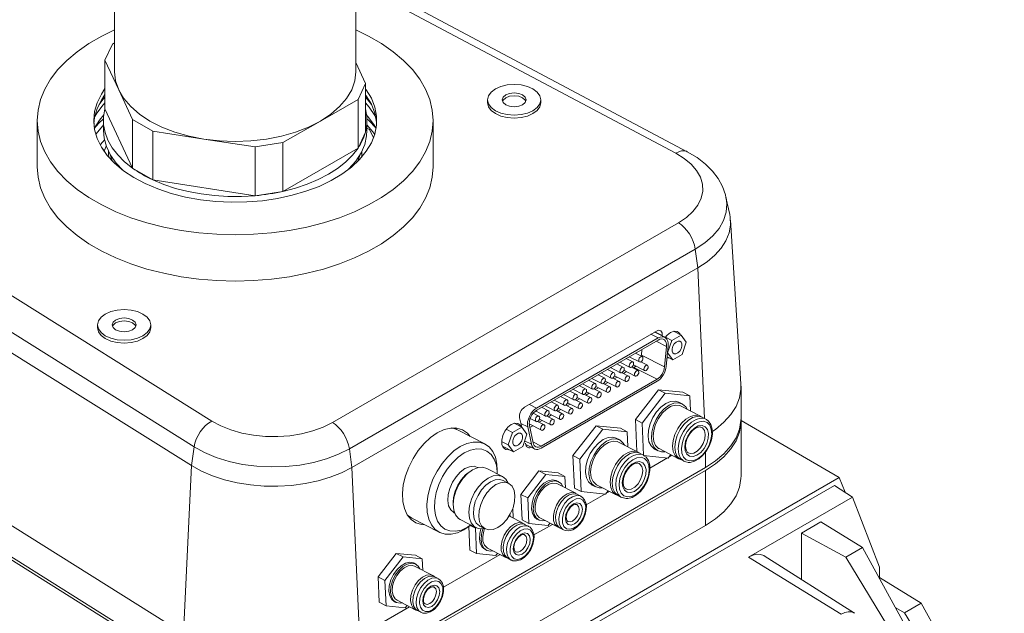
# Model space of a CAD drawing. Extents: x 13 to 426, y 6 to 274.
# Tile 21 of 40: x 167 to 208, y 106 to 131. Entities that reach past the tile are written whole.
import ezdxf

# ---------------------------------------------------------------- set-up
doc = ezdxf.new("R2010")
doc.units = 0
doc.header["$MEASUREMENT"] = 0

msp = doc.modelspace()

# ---------------------------------------------------------------- linework, layer by layer
at = {"color": 7, "linetype": 'Continuous', "lineweight": 15}
for p, q in [((170.87, 135.294), (170.87, 129.072)), ((180.929, 129.072), (180.929, 135.294)), ((194.75, 125.74), (180.929, 133.085)), ((194.273, 125.673), (180.929, 132.764)), ((170.779, 130.222), (170.469, 129.553)), ((170.87, 130.274), (170.779, 130.222)), ((170.469, 129.553), (170.469, 127.521)), ((170.469, 129.553), (171.042, 128.32)), ((181.33, 128.59), (180.929, 129.454)), ((181.02, 127.921), (181.33, 128.59)), ((181.33, 128.59), (181.33, 126.557)), ((171.042, 128.32), (171.614, 127.087)), ((153.324, 128.046), (174.923, 114.502)), ((179.456, 127.019), (181.02, 127.921)), ((181.02, 127.921), (181.02, 125.889)), ((186.421, 127.903), (186.421, 127.783)), ((188.641, 127.783), (188.641, 127.903)), ((170.469, 127.521), (171.614, 125.054)), ((174.187, 113.425), (152.588, 126.97)), ((167.645, 127.038), (167.645, 125.109)), ((170.406, 127.039), (170.406, 126.624)), ((171.614, 127.087), (172.462, 126.598)), ((171.614, 127.087), (171.614, 125.054)), ((177.892, 126.116), (179.456, 127.019)), ((181.394, 126.624), (181.394, 127.039)), ((184.155, 125.109), (184.155, 127.038)), ((172.462, 126.598), (172.462, 124.565)), ((172.462, 126.598), (174.598, 126.267)), ((181.02, 125.889), (181.33, 126.557)), ((181.503, 126.661), (181.394, 126.725)), ((181.665, 126.314), (181.503, 126.661)), ((174.073, 112.647), (152.474, 126.192)), ((174.598, 126.267), (176.734, 125.937)), ((176.734, 125.937), (177.892, 126.116)), ((177.892, 126.116), (177.892, 124.083)), ((170.525, 125.967), (170.43, 125.762)), ((170.62, 125.748), (170.62, 125.646)), ((170.625, 125.512), (170.62, 125.646)), ((176.734, 125.937), (176.734, 123.904)), ((177.892, 124.083), (181.02, 125.889)), ((181.116, 125.629), (181.012, 125.338)), ((181.18, 125.646), (181.18, 125.748)), ((171.614, 125.054), (172.462, 124.565)), ((180.763, 125.149), (180.681, 125.043)), ((172.462, 124.565), (176.734, 123.904)), ((176.734, 123.904), (177.892, 124.083)), ((196.517, 123.123), (196.363, 123.829)), ((179.952, 114.442), (194.377, 122.769)), ((196.989, 116.062), (196.55, 122.888)), ((195.084, 121.675), (180.66, 113.348)), ((195.084, 121.675), (195.194, 120.894)), ((195.194, 120.894), (180.769, 112.567)), ((195.194, 120.894), (195.472, 114.612)), ((152.151, 119.184), (173.75, 105.64)), ((170.158, 118.514), (170.158, 118.394)), ((172.378, 118.394), (172.378, 118.514)), ((193.467, 118.259), (187.964, 115.082)), ((194.497, 118.082), (194.177, 118.247)), ((152.151, 117.873), (173.75, 104.329)), ((193.532, 117.969), (188.467, 115.045)), ((193.536, 117.884), (188.471, 114.96)), ((193.532, 117.969), (193.232, 118.124)), ((193.814, 117.998), (193.393, 118.216)), ((193.403, 118.222), (193.703, 118.067)), ((193.451, 117.835), (193.882, 117.613)), ((193.702, 118.056), (193.703, 118.067)), ((194.108, 117.857), (193.838, 117.997)), ((194.108, 117.857), (193.931, 117.347)), ((194.497, 118.082), (194.108, 117.857)), ((194.709, 117.796), (194.497, 118.082)), ((152.151, 117.749), (173.75, 104.205)), ((192.838, 117.255), (192.861, 117.494)), ((193.799, 116.759), (193.882, 117.613)), ((193.871, 116.785), (193.953, 117.639)), ((194.532, 117.285), (194.709, 117.796)), ((192.48, 116.97), (192.201, 117.113)), ((192.332, 117.188), (192.754, 116.97)), ((192.871, 117.196), (192.593, 117.339)), ((192.833, 117.215), (192.838, 117.255)), ((192.838, 117.255), (193.799, 116.759)), ((193.909, 117.181), (194.143, 117.06)), ((193.931, 117.347), (193.925, 117.349)), ((193.931, 117.347), (194.143, 117.06)), ((194.143, 117.06), (194.532, 117.285)), ((191.696, 116.517), (191.418, 116.661)), ((191.548, 116.736), (191.971, 116.518)), ((192.088, 116.744), (191.81, 116.887)), ((191.94, 116.962), (192.363, 116.744)), ((192.11, 116.623), (192.58, 116.381)), ((192.696, 116.606), (192.422, 116.748)), ((192.481, 116.718), (192.527, 116.744)), ((192.502, 116.85), (192.971, 116.607)), ((192.527, 116.744), (193.488, 116.248)), ((193.088, 116.832), (192.814, 116.974)), ((188.658, 113.459), (193.488, 116.248)), ((190.913, 116.065), (190.635, 116.209)), ((190.765, 116.284), (191.188, 116.066)), ((191.305, 116.291), (191.027, 116.435)), ((191.157, 116.51), (191.58, 116.292)), ((191.913, 116.154), (191.639, 116.296)), ((191.698, 116.266), (191.828, 116.341)), ((191.719, 116.397), (192.188, 116.155)), ((192.305, 116.38), (192.03, 116.522)), ((192.089, 116.492), (192.219, 116.567)), ((188.661, 113.374), (193.492, 116.163)), ((189.982, 115.832), (190.405, 115.614)), ((190.522, 115.839), (190.244, 115.983)), ((190.374, 116.058), (190.797, 115.84)), ((191.13, 115.702), (190.856, 115.844)), ((190.915, 115.814), (191.045, 115.889)), ((190.936, 115.945), (191.405, 115.703)), ((191.522, 115.928), (191.247, 116.07)), ((191.306, 116.04), (191.436, 116.115)), ((191.327, 116.171), (191.797, 115.929)), ((192.588, 114.565), (193.548, 115.813)), ((193.83, 115.667), (193.548, 115.813)), ((193.548, 115.813), (194.568, 115.708)), ((196.992, 114.642), (196.992, 115.953)), ((189.199, 115.38), (189.622, 115.162)), ((189.739, 115.387), (189.461, 115.531)), ((189.591, 115.606), (190.014, 115.388)), ((190.13, 115.613), (189.852, 115.757)), ((190.347, 115.25), (190.073, 115.392)), ((190.132, 115.362), (190.262, 115.437)), ((190.152, 115.493), (190.622, 115.251)), ((190.739, 115.476), (190.464, 115.618)), ((190.523, 115.588), (190.653, 115.663)), ((190.544, 115.719), (191.014, 115.477)), ((192.87, 114.419), (193.83, 115.667)), ((193.83, 115.667), (194.85, 115.562)), ((194.85, 115.562), (194.568, 115.708)), ((194.85, 115.562), (194.878, 114.93)), ((188.467, 115.045), (188.168, 115.2)), ((188.956, 114.935), (188.677, 115.079)), ((188.808, 115.154), (189.231, 114.936)), ((189.347, 115.161), (189.069, 115.305)), ((189.349, 114.91), (189.479, 114.985)), ((189.369, 115.041), (189.839, 114.799)), ((189.956, 115.024), (189.681, 115.166)), ((189.74, 115.136), (189.87, 115.211)), ((189.761, 115.267), (190.231, 115.025)), ((194.537, 115.219), (194.395, 115.292)), ((195.303, 114.71), (194.491, 115.13)), ((187.756, 114.634), (187.848, 114.247)), ((188.198, 114.612), (188.448, 114.484)), ((188.564, 114.709), (188.325, 114.833)), ((188.421, 114.926), (188.839, 114.71)), ((188.586, 114.589), (189.056, 114.347)), ((189.173, 114.572), (188.898, 114.714)), ((188.957, 114.684), (189.087, 114.759)), ((188.978, 114.815), (189.447, 114.573)), ((189.564, 114.798), (189.29, 114.94)), ((192.87, 114.419), (192.588, 114.565)), ((192.647, 113.234), (192.588, 114.565)), ((195.524, 114.585), (195.383, 114.658)), ((195.524, 114.585), (195.547, 114.572)), ((185.085, 114.217), (185.13, 114.158)), ((186.313, 113.548), (185.165, 114.141)), ((187.462, 114.021), (187.192, 114.161)), ((187.851, 114.245), (187.462, 114.021)), ((187.851, 114.245), (187.531, 114.411)), ((188.096, 114.257), (187.81, 114.405)), ((188.063, 113.959), (187.851, 114.245)), ((188.096, 114.257), (188.248, 113.539)), ((188.158, 114.382), (188.664, 114.121)), ((188.166, 114.313), (188.318, 113.594)), ((188.182, 114.236), (188.304, 114.307)), ((188.781, 114.346), (188.507, 114.488)), ((188.565, 114.458), (188.696, 114.533)), ((189.984, 113.062), (190.944, 114.31)), ((190.266, 112.916), (191.226, 114.164)), ((191.226, 114.164), (190.944, 114.31)), ((190.944, 114.31), (191.964, 114.205)), ((191.226, 114.164), (192.246, 114.059)), ((192.246, 114.059), (191.964, 114.205)), ((192.93, 113.076), (192.87, 114.419)), ((195.343, 114.239), (195.262, 114.262)), ((201.088, 112.156), (196.992, 114.521)), ((196.992, 112.223), (196.992, 114.518)), ((187.462, 114.021), (187.286, 113.51)), ((187.886, 113.448), (188.063, 113.959)), ((191.932, 113.715), (191.791, 113.788)), ((192.246, 114.059), (192.274, 113.426)), ((174.187, 113.425), (174.073, 112.647)), ((180.66, 113.348), (180.769, 112.567)), ((187.286, 113.51), (187.008, 113.654)), ((187.04, 113.46), (187.498, 113.224)), ((187.286, 113.51), (187.498, 113.224)), ((187.498, 113.224), (187.886, 113.448)), ((188.248, 113.539), (187.968, 113.683)), ((188.005, 113.582), (188.023, 113.506)), ((188.017, 113.532), (188.379, 113.345)), ((188.308, 113.64), (188.658, 113.459)), ((192.698, 113.207), (191.886, 113.627)), ((193.385, 113.337), (193.527, 113.264)), ((193.572, 113.353), (194.384, 112.934)), ((190.266, 112.916), (189.984, 113.062)), ((190.044, 111.709), (189.984, 113.062)), ((190.326, 111.563), (190.266, 112.916)), ((192.92, 113.081), (192.779, 113.154)), ((192.92, 113.081), (192.943, 113.068)), ((193.95, 112.962), (192.93, 113.067)), ((193.189, 112.543), (193.92, 112.965)), ((194.058, 113.102), (193.95, 112.962)), ((193.978, 112.999), (194.111, 113.075)), ((195.504, 112.569), (195.504, 113.205)), ((174.073, 112.647), (173.75, 105.64)), ((180.769, 112.567), (181.08, 105.552)), ((181.08, 104.242), (195.504, 112.569)), ((186.03, 112.562), (186.008, 112.573)), ((187.042, 112.189), (186.387, 112.527)), ((192.739, 112.736), (192.658, 112.759)), ((194.474, 112.899), (194.615, 112.826)), ((201.088, 112.156), (177.604, 98.599)), ((181.08, 104.117), (195.504, 112.444)), ((185.698, 112.405), (185.62, 112.349)), ((186.828, 112.299), (186.829, 112.455)), ((188.566, 112.422), (187.812, 111.442)), ((188.849, 112.276), (188.095, 111.296)), ((188.849, 112.276), (188.566, 112.422)), ((189.368, 112.34), (188.566, 112.422)), ((189.65, 112.194), (188.849, 112.276)), ((189.65, 112.194), (189.368, 112.34)), ((189.671, 111.713), (189.65, 112.194)), ((195.504, 110.15), (195.504, 112.444)), ((201.326, 111.538), (201.088, 112.156)), ((177.804, 98.496), (200.888, 111.822)), ((187.299, 111.906), (187.075, 112.022)), ((189.38, 111.976), (189.309, 112.013)), ((190.096, 111.494), (189.334, 111.888)), ((190.326, 111.563), (190.044, 111.709)), ((190.781, 111.834), (190.922, 111.761)), ((190.968, 111.85), (191.78, 111.43)), ((201.641, 111.334), (200.888, 111.822)), ((188.095, 111.296), (187.812, 111.442)), ((187.812, 111.442), (187.859, 110.379)), ((188.095, 111.296), (188.142, 110.233)), ((190.318, 111.368), (190.177, 111.441)), ((190.318, 111.368), (190.307, 111.373)), ((191.346, 111.458), (190.326, 111.563)), ((190.536, 111.011), (191.316, 111.461)), ((191.454, 111.599), (191.346, 111.458)), ((191.374, 111.495), (191.507, 111.572)), ((191.87, 111.395), (192.011, 111.322)), ((201.641, 111.334), (197.303, 108.83)), ((202.768, 108.414), (201.641, 111.334)), ((184.987, 111.124), (184.987, 111.028)), ((187.491, 110.454), (187.473, 110.862)), ((183.228, 110.477), (183.154, 110.48)), ((183.262, 110.458), (184.41, 109.865)), ((185.028, 110.678), (185.05, 110.666)), ((187.916, 110.235), (187.318, 110.544)), ((187.376, 110.514), (187.341, 110.582)), ((188.599, 110.466), (189.362, 110.072)), ((181.08, 101.823), (195.504, 110.15)), ((185.286, 110.395), (185.94, 110.056)), ((185.6, 110.076), (185.727, 110.167)), ((185.635, 110.102), (185.679, 109.12)), ((185.914, 110.037), (185.7, 110.148)), ((185.932, 110.061), (185.914, 110.037)), ((185.914, 110.037), (185.961, 108.974)), ((186.096, 110.126), (186.32, 110.01)), ((188.142, 110.233), (187.859, 110.379)), ((188.137, 110.109), (187.996, 110.182)), ((188.137, 110.109), (188.126, 110.115)), ((188.142, 110.233), (188.943, 110.151)), ((188.356, 109.753), (189.123, 110.196)), ((188.483, 110.414), (188.553, 110.377)), ((188.943, 110.151), (189.019, 110.249)), ((189.451, 110.037), (189.592, 109.964)), ((200.321, 110.3), (199.507, 109.83)), ((202.054, 109.227), (200.321, 110.3)), ((199.507, 109.83), (199.507, 107.895)), ((201.366, 108.83), (199.507, 109.83)), ((186.419, 109.207), (187.181, 108.813)), ((201.366, 108.83), (202.054, 109.227)), ((202.054, 109.227), (205.521, 102.933)), ((181.86, 108.006), (182.614, 108.986)), ((182.142, 107.86), (182.897, 108.84)), ((182.897, 108.84), (182.614, 108.986)), ((182.614, 108.986), (183.416, 108.904)), ((182.897, 108.84), (183.698, 108.758)), ((183.698, 108.758), (183.416, 108.904)), ((184.583, 107.575), (186.943, 108.937)), ((185.961, 108.974), (185.679, 109.12)), ((185.961, 108.974), (186.762, 108.892)), ((186.302, 109.155), (186.373, 109.119)), ((186.762, 108.892), (186.838, 108.991)), ((201.163, 106.445), (197.303, 108.83)), ((201.716, 106.491), (197.953, 108.883)), ((205.084, 102.68), (201.366, 108.83)), ((183.428, 108.54), (183.357, 108.577)), ((184.144, 108.057), (183.382, 108.452)), ((183.698, 108.758), (183.719, 108.277)), ((187.271, 108.778), (187.412, 108.705)), ((202.768, 107.979), (202.768, 108.414)), ((182.142, 107.86), (181.86, 108.006)), ((181.907, 106.943), (181.86, 108.006)), ((184.366, 107.932), (184.224, 108.005)), ((202.768, 107.979), (202.748, 107.968)), ((204.501, 106.906), (202.768, 107.979)), ((182.189, 106.797), (182.142, 107.86)), ((181.08, 105.552), (183.171, 106.759)), ((182.189, 106.797), (181.907, 106.943)), ((182.991, 106.714), (182.189, 106.797)), ((182.531, 106.978), (182.601, 106.941)), ((182.647, 107.03), (183.41, 106.636)), ((183.067, 106.813), (182.991, 106.714)), ((203.813, 106.509), (204.501, 106.906)), ((204.501, 106.906), (207.968, 100.612)), ((183.499, 106.601), (183.64, 106.528)), ((203.813, 106.509), (203.441, 106.709)), ((207.531, 100.36), (203.813, 106.509))]:
    msp.add_line(p, q, dxfattribs=at)
at = {"color": 7, "linetype": 'Continuous', "lineweight": 15, "flags": 128}
for points in [[(167.645, 127.038), (167.68, 126.598), (167.785, 126.162), (167.96, 125.734), (168.202, 125.317), (168.51, 124.914), (168.881, 124.529), (169.312, 124.166), (169.799, 123.828), (170.338, 123.516), (170.925, 123.235), (171.554, 122.986), (172.22, 122.772), (172.917, 122.594), (173.64, 122.454), (174.383, 122.354), (175.138, 122.293), (175.9, 122.273), (176.661, 122.293), (177.416, 122.354), (178.159, 122.454), (178.882, 122.594), (179.579, 122.772), (180.245, 122.986), (180.874, 123.235), (181.461, 123.516), (182, 123.828), (182.487, 124.166), (182.918, 124.529), (183.289, 124.914), (183.597, 125.317), (183.839, 125.734), (184.014, 126.162), (184.119, 126.598), (184.155, 127.038), (184.119, 127.478), (184.014, 127.914), (183.839, 128.342), (183.597, 128.76), (183.289, 129.162), (182.918, 129.547), (182.487, 129.91), (182, 130.249), (181.461, 130.56), (180.929, 130.817)], [(170.87, 130.817), (170.338, 130.56), (169.799, 130.249), (169.312, 129.91), (168.881, 129.547), (168.51, 129.162), (168.202, 128.76), (167.96, 128.342), (167.785, 127.914), (167.68, 127.478), (167.645, 127.038)], [(170.87, 129.072), (170.913, 128.693), (171.042, 128.32)], [(179.456, 127.019), (179.889, 127.304), (180.255, 127.62), (180.546, 127.96), (180.757, 128.32), (180.886, 128.693), (180.929, 129.072)], [(186.746, 127.45), (186.976, 127.348), (187.244, 127.284), (187.531, 127.262), (187.818, 127.284), (188.086, 127.348), (188.316, 127.45), (188.492, 127.583), (188.603, 127.737), (188.641, 127.903), (188.603, 128.069), (188.492, 128.223), (188.316, 128.356), (188.086, 128.458), (187.818, 128.522), (187.531, 128.544), (187.244, 128.522), (186.976, 128.458), (186.746, 128.356), (186.57, 128.223), (186.459, 128.069), (186.421, 127.903), (186.459, 127.737), (186.57, 127.583), (186.746, 127.45)], [(170, 127.038), (170.035, 126.663), (170.142, 126.293), (170.319, 125.932), (170.564, 125.584), (170.873, 125.254), (171.244, 124.946), (171.671, 124.663), (172.149, 124.409), (172.673, 124.187), (173.236, 123.999), (173.831, 123.848), (174.451, 123.736), (175.089, 123.664), (175.737, 123.633), (176.387, 123.644), (177.031, 123.695), (177.661, 123.787), (178.27, 123.919), (178.85, 124.088), (179.394, 124.294), (179.896, 124.532), (180.349, 124.801), (180.748, 125.097), (181.088, 125.417), (181.366, 125.756), (181.577, 126.111), (181.719, 126.477), (181.791, 126.85), (181.791, 127.226), (181.719, 127.599), (181.577, 127.965), (181.366, 128.32), (181.33, 128.37)], [(170.469, 128.37), (170.319, 128.144), (170.142, 127.783), (170.035, 127.413), (170, 127.038)], [(170.469, 128.121), (170.319, 127.895), (170.142, 127.534), (170.035, 127.164), (170.003, 126.914)], [(171.042, 128.32), (171.253, 127.96), (171.544, 127.62), (171.91, 127.304), (172.343, 127.019), (172.838, 126.768), (173.385, 126.557), (173.975, 126.389), (174.598, 126.267)], [(181.796, 126.914), (181.791, 126.977), (181.719, 127.35), (181.577, 127.716), (181.366, 128.071), (181.33, 128.121)], [(187.178, 127.699), (187.34, 127.636), (187.531, 127.614), (187.722, 127.636), (187.885, 127.699), (187.993, 127.793), (188.031, 127.903), (187.993, 128.014), (187.885, 128.107), (187.722, 128.17), (187.531, 128.192), (187.34, 128.17), (187.178, 128.107), (187.069, 128.014), (187.031, 127.903), (187.069, 127.793), (187.178, 127.699)], [(170.043, 127.202), (170.132, 127.348), (170.395, 127.696), (170.469, 127.779)], [(170.221, 127.714), (170.395, 127.931), (170.469, 128.014)], [(181.33, 128.014), (181.483, 127.837), (181.578, 127.714)], [(181.33, 127.779), (181.483, 127.602), (181.728, 127.25), (181.756, 127.202)], [(186.421, 127.783), (186.459, 127.617), (186.57, 127.462), (186.746, 127.33)], [(186.746, 127.33), (186.976, 127.228), (187.244, 127.164), (187.531, 127.142), (187.818, 127.164), (188.086, 127.228), (188.316, 127.33), (188.492, 127.462), (188.603, 127.617), (188.641, 127.783)], [(188.02, 127.843), (187.993, 127.893), (187.885, 127.987), (187.722, 128.049), (187.531, 128.071), (187.34, 128.049), (187.178, 127.987), (187.069, 127.893), (187.042, 127.843)], [(170.021, 126.709), (170.241, 127.051), (170.42, 127.271)], [(170.469, 127.521), (170.412, 127.194), (170.414, 126.866), (170.474, 126.539), (170.593, 126.218), (170.768, 125.906), (170.999, 125.606), (171.282, 125.321), (171.614, 125.054)], [(181.33, 126.557), (181.387, 126.884), (181.385, 127.212), (181.33, 127.521)], [(181.379, 127.271), (181.418, 127.226), (181.682, 126.872), (181.778, 126.709)], [(170.407, 127.115), (170.216, 126.929), (170.021, 126.709)], [(174.598, 126.267), (175.243, 126.193), (175.9, 126.168), (176.556, 126.193), (177.201, 126.267), (177.824, 126.389), (178.414, 126.557), (178.961, 126.768), (179.456, 127.019)], [(181.773, 126.715), (181.471, 127.041), (181.392, 127.115)], [(170.406, 126.853), (170.375, 126.821), (170.091, 126.472), (170.084, 126.463)], [(170.406, 126.624), (170.433, 126.308), (170.531, 125.95), (170.699, 125.601), (170.935, 125.266), (171.213, 124.969)], [(180.586, 124.969), (180.644, 125.025), (180.929, 125.348), (181.148, 125.687), (181.299, 126.039), (181.38, 126.398), (181.394, 126.624)], [(181.02, 125.889), (181.072, 125.97), (181.121, 126.052), (181.166, 126.135), (181.206, 126.218), (181.243, 126.302), (181.276, 126.387), (181.305, 126.472), (181.33, 126.557)], [(181.715, 126.463), (181.643, 126.561), (181.394, 126.853)], [(170.447, 126.233), (170.375, 126.157), (170.263, 126.031)], [(170.323, 125.925), (170.407, 125.822), (170.439, 125.781)], [(170.787, 125.338), (170.727, 125.487), (170.683, 125.629)], [(177.892, 124.083), (178.411, 124.218), (178.902, 124.383), (179.362, 124.576), (179.784, 124.796), (180.165, 125.04), (180.5, 125.306), (180.786, 125.589), (181.02, 125.889)], [(181.18, 125.646), (181.177, 125.557), (181.174, 125.512)], [(194.75, 125.74), (194.715, 125.756), (194.617, 125.777), (194.508, 125.77), (194.392, 125.735), (194.273, 125.673)], [(194.377, 122.769), (194.71, 122.992), (194.984, 123.241), (195.192, 123.51), (195.329, 123.794), (195.393, 124.086), (195.382, 124.381), (195.298, 124.671), (195.14, 124.952), (194.913, 125.216), (194.622, 125.458), (194.273, 125.673)], [(196.358, 123.824), (196.337, 123.936), (196.213, 124.285), (196.032, 124.616), (195.797, 124.929), (195.506, 125.221), (195.162, 125.491), (194.75, 125.74)], [(167.645, 125.109), (167.68, 124.67), (167.785, 124.234), (167.96, 123.805), (168.202, 123.388), (168.51, 122.985), (168.881, 122.601), (169.312, 122.237), (169.799, 121.899), (170.338, 121.587), (170.925, 121.306), (171.554, 121.058), (172.22, 120.843), (172.917, 120.666), (173.64, 120.526), (174.383, 120.425), (175.138, 120.364), (175.9, 120.344), (176.661, 120.364), (177.416, 120.425), (178.159, 120.526), (178.882, 120.666), (179.579, 120.843), (180.245, 121.058), (180.874, 121.306), (181.461, 121.587), (182, 121.899), (182.487, 122.237), (182.918, 122.601), (183.289, 122.985), (183.597, 123.388), (183.839, 123.805), (184.014, 124.234), (184.119, 124.67), (184.155, 125.109)], [(171.118, 125.043), (171.111, 125.052), (171.036, 125.149)], [(171.614, 125.054), (171.71, 124.987), (171.808, 124.922), (171.91, 124.858), (172.015, 124.796), (172.122, 124.736), (172.233, 124.677), (172.346, 124.62), (172.462, 124.565)], [(172.462, 124.565), (172.923, 124.373), (173.417, 124.21), (173.937, 124.077), (174.478, 123.975), (175.034, 123.907), (175.599, 123.872), (176.168, 123.871), (176.734, 123.904)], [(176.734, 123.904), (176.882, 123.918), (177.03, 123.935), (177.176, 123.954), (177.322, 123.975), (177.466, 123.999), (177.609, 124.025), (177.751, 124.053), (177.892, 124.083)], [(196.364, 123.826), (196.397, 123.56), (196.369, 123.213), (196.261, 122.871), (196.074, 122.54), (195.813, 122.227), (195.481, 121.937), (195.084, 121.675)], [(195.084, 121.675), (195.052, 121.834), (194.999, 121.995), (194.927, 122.155), (194.839, 122.308), (194.736, 122.451), (194.623, 122.577), (194.502, 122.685), (194.377, 122.769)], [(196.517, 123.123), (196.537, 123.01), (196.549, 122.678), (196.49, 122.348), (196.36, 122.024), (196.162, 121.713), (195.899, 121.417), (195.575, 121.143), (195.194, 120.894)], [(172.053, 118.967), (171.823, 119.069), (171.555, 119.133), (171.268, 119.155), (170.98, 119.133), (170.713, 119.069), (170.483, 118.967), (170.306, 118.835), (170.195, 118.68), (170.158, 118.514), (170.195, 118.349), (170.306, 118.194), (170.483, 118.061), (170.713, 117.959), (170.98, 117.895), (171.268, 117.874), (171.555, 117.895), (171.823, 117.959), (172.053, 118.061), (172.229, 118.194), (172.34, 118.349), (172.378, 118.514), (172.34, 118.68), (172.229, 118.835), (172.053, 118.967)], [(171.621, 118.718), (171.459, 118.781), (171.268, 118.803), (171.076, 118.781), (170.914, 118.718), (170.806, 118.625), (170.768, 118.514), (170.806, 118.404), (170.914, 118.31), (171.076, 118.248), (171.268, 118.226), (171.459, 118.248), (171.621, 118.31), (171.73, 118.404), (171.768, 118.514), (171.73, 118.625), (171.621, 118.718)], [(171.621, 118.598), (171.459, 118.661), (171.268, 118.683), (171.076, 118.661), (170.914, 118.598), (170.806, 118.505), (170.779, 118.454)], [(170.158, 118.394), (170.195, 118.228), (170.306, 118.074), (170.483, 117.941), (170.713, 117.839), (170.98, 117.775), (171.268, 117.753), (171.555, 117.775), (171.823, 117.839), (172.053, 117.941), (172.229, 118.074), (172.34, 118.228), (172.378, 118.394)], [(171.757, 118.454), (171.73, 118.505), (171.621, 118.598)], [(193.703, 118.067), (193.705, 118.128), (193.696, 118.183), (193.676, 118.228), (193.646, 118.262), (193.609, 118.283), (193.565, 118.289), (193.517, 118.281), (193.467, 118.259)], [(194.47, 118.096), (194.434, 118.159), (194.333, 118.238), (194.202, 118.252), (194.055, 118.198)], [(193.953, 117.639), (193.954, 117.746), (193.936, 117.84), (193.9, 117.919), (193.848, 117.977), (193.781, 118.012), (193.704, 118.022), (193.62, 118.008), (193.532, 117.969)], [(193.882, 117.613), (193.883, 117.7), (193.868, 117.778), (193.838, 117.843), (193.795, 117.89), (193.741, 117.919), (193.677, 117.928), (193.608, 117.916), (193.536, 117.884)], [(194.055, 118.198), (193.912, 118.084), (193.831, 117.988)], [(194.207, 117.723), (194.149, 117.625), (194.117, 117.519), (194.116, 117.421), (194.146, 117.346), (194.203, 117.305), (194.277, 117.304), (194.357, 117.344), (194.432, 117.419), (194.49, 117.517), (194.522, 117.623), (194.523, 117.721), (194.493, 117.796), (194.437, 117.838), (194.363, 117.838), (194.282, 117.798), (194.207, 117.723)], [(192.808, 117.189), (192.843, 117.201), (192.873, 117.195), (192.894, 117.171), (192.903, 117.135), (192.898, 117.09), (192.88, 117.044), (192.851, 117.004), (192.817, 116.976), (192.783, 116.965), (192.753, 116.971), (192.732, 116.994), (192.723, 117.031), (192.728, 117.076), (192.746, 117.121), (192.774, 117.161), (192.808, 117.189)], [(193.905, 117.138), (193.953, 117.141), (193.979, 117.145)], [(192.025, 116.737), (192.06, 116.749), (192.09, 116.742), (192.111, 116.719), (192.12, 116.683), (192.114, 116.638), (192.097, 116.592), (192.068, 116.552), (192.034, 116.524), (192, 116.513), (191.97, 116.519), (191.949, 116.542), (191.94, 116.579), (191.945, 116.623), (191.963, 116.669), (191.991, 116.709), (192.025, 116.737)], [(192.417, 116.963), (192.451, 116.975), (192.481, 116.969), (192.502, 116.945), (192.511, 116.909), (192.506, 116.864), (192.488, 116.818), (192.46, 116.778), (192.426, 116.75), (192.391, 116.739), (192.361, 116.745), (192.34, 116.768), (192.331, 116.805), (192.336, 116.849), (192.354, 116.895), (192.383, 116.935), (192.417, 116.963)], [(192.527, 116.744), (192.584, 116.783), (192.601, 116.798)], [(192.633, 116.6), (192.668, 116.612), (192.698, 116.605), (192.719, 116.582), (192.728, 116.545), (192.723, 116.501), (192.705, 116.455), (192.677, 116.415), (192.643, 116.387), (192.608, 116.376), (192.578, 116.382), (192.557, 116.405), (192.548, 116.442), (192.553, 116.486), (192.571, 116.532), (192.599, 116.572), (192.633, 116.6)], [(193.025, 116.826), (193.06, 116.838), (193.09, 116.831), (193.111, 116.808), (193.119, 116.772), (193.114, 116.727), (193.096, 116.681), (193.068, 116.641), (193.034, 116.613), (193, 116.602), (192.969, 116.608), (192.948, 116.631), (192.94, 116.668), (192.945, 116.712), (192.963, 116.758), (192.991, 116.798), (193.025, 116.826)], [(193.488, 116.248), (193.545, 116.287), (193.6, 116.336), (193.651, 116.395), (193.697, 116.462), (193.735, 116.533), (193.766, 116.608), (193.787, 116.684), (193.799, 116.759)], [(193.492, 116.163), (193.561, 116.21), (193.628, 116.271), (193.69, 116.342), (193.746, 116.423), (193.793, 116.511), (193.83, 116.602), (193.856, 116.694), (193.871, 116.785)], [(191.242, 116.285), (191.277, 116.297), (191.307, 116.29), (191.328, 116.267), (191.336, 116.23), (191.331, 116.186), (191.313, 116.14), (191.285, 116.1), (191.251, 116.072), (191.217, 116.061), (191.186, 116.067), (191.165, 116.09), (191.157, 116.127), (191.162, 116.171), (191.18, 116.217), (191.208, 116.257), (191.242, 116.285)], [(191.633, 116.511), (191.668, 116.523), (191.698, 116.516), (191.719, 116.493), (191.728, 116.457), (191.723, 116.412), (191.705, 116.366), (191.677, 116.326), (191.643, 116.298), (191.608, 116.287), (191.578, 116.293), (191.557, 116.316), (191.548, 116.353), (191.553, 116.397), (191.571, 116.443), (191.599, 116.483), (191.633, 116.511)], [(192.242, 116.374), (192.277, 116.386), (192.307, 116.379), (192.328, 116.356), (192.336, 116.319), (192.331, 116.275), (192.313, 116.229), (192.285, 116.189), (192.251, 116.161), (192.217, 116.15), (192.186, 116.156), (192.165, 116.179), (192.157, 116.216), (192.162, 116.26), (192.18, 116.306), (192.208, 116.346), (192.242, 116.374)], [(190.459, 115.833), (190.494, 115.845), (190.524, 115.838), (190.545, 115.815), (190.553, 115.778), (190.548, 115.734), (190.53, 115.688), (190.502, 115.648), (190.468, 115.62), (190.434, 115.609), (190.403, 115.615), (190.382, 115.638), (190.374, 115.675), (190.379, 115.719), (190.397, 115.765), (190.425, 115.805), (190.459, 115.833)], [(190.85, 116.059), (190.885, 116.071), (190.915, 116.064), (190.936, 116.041), (190.945, 116.004), (190.94, 115.96), (190.922, 115.914), (190.894, 115.874), (190.86, 115.846), (190.825, 115.835), (190.795, 115.841), (190.774, 115.864), (190.765, 115.901), (190.77, 115.945), (190.788, 115.991), (190.816, 116.031), (190.85, 116.059)], [(191.459, 115.922), (191.493, 115.934), (191.524, 115.927), (191.545, 115.904), (191.553, 115.867), (191.548, 115.823), (191.53, 115.777), (191.502, 115.737), (191.468, 115.709), (191.433, 115.698), (191.403, 115.704), (191.382, 115.727), (191.374, 115.764), (191.379, 115.808), (191.397, 115.854), (191.425, 115.894), (191.459, 115.922)], [(191.85, 116.148), (191.885, 116.16), (191.915, 116.153), (191.936, 116.13), (191.945, 116.093), (191.94, 116.049), (191.922, 116.003), (191.894, 115.963), (191.86, 115.935), (191.825, 115.924), (191.795, 115.93), (191.774, 115.953), (191.765, 115.99), (191.77, 116.034), (191.788, 116.08), (191.816, 116.12), (191.85, 116.148)], [(195.818, 114.078), (195.921, 114.152), (196.276, 114.452), (196.564, 114.775), (196.781, 115.116), (196.923, 115.47), (196.988, 115.832), (196.989, 116.062)], [(189.676, 115.381), (189.71, 115.393), (189.741, 115.386), (189.762, 115.363), (189.77, 115.326), (189.765, 115.282), (189.747, 115.236), (189.719, 115.196), (189.685, 115.168), (189.65, 115.156), (189.62, 115.163), (189.599, 115.186), (189.591, 115.223), (189.596, 115.267), (189.614, 115.313), (189.642, 115.353), (189.676, 115.381)], [(190.067, 115.607), (190.102, 115.619), (190.132, 115.612), (190.153, 115.589), (190.162, 115.552), (190.157, 115.508), (190.139, 115.462), (190.111, 115.422), (190.077, 115.394), (190.042, 115.383), (190.012, 115.389), (189.991, 115.412), (189.982, 115.449), (189.987, 115.493), (190.005, 115.539), (190.033, 115.579), (190.067, 115.607)], [(190.676, 115.47), (190.71, 115.482), (190.741, 115.475), (190.762, 115.452), (190.77, 115.415), (190.765, 115.371), (190.747, 115.325), (190.719, 115.285), (190.685, 115.257), (190.65, 115.245), (190.62, 115.252), (190.599, 115.275), (190.591, 115.312), (190.596, 115.356), (190.614, 115.402), (190.642, 115.442), (190.676, 115.47)], [(191.067, 115.696), (191.102, 115.708), (191.132, 115.701), (191.153, 115.678), (191.162, 115.641), (191.157, 115.597), (191.139, 115.551), (191.111, 115.511), (191.077, 115.483), (191.042, 115.471), (191.012, 115.478), (190.991, 115.501), (190.982, 115.538), (190.987, 115.582), (191.005, 115.628), (191.033, 115.668), (191.067, 115.696)], [(187.964, 115.082), (187.915, 115.047), (187.868, 115.001), (187.827, 114.945), (187.793, 114.883), (187.768, 114.818), (187.753, 114.752), (187.749, 114.69), (187.756, 114.634)], [(188.096, 114.257), (188.086, 114.358), (188.094, 114.468), (188.122, 114.583), (188.167, 114.697), (188.227, 114.805), (188.299, 114.902), (188.381, 114.983), (188.467, 115.045)], [(188.166, 114.313), (188.158, 114.395), (188.165, 114.486), (188.187, 114.58), (188.224, 114.674), (188.274, 114.763), (188.333, 114.843), (188.4, 114.909), (188.471, 114.96)], [(189.284, 115.155), (189.319, 115.166), (189.349, 115.16), (189.37, 115.137), (189.379, 115.1), (189.374, 115.056), (189.356, 115.01), (189.328, 114.97), (189.294, 114.942), (189.259, 114.93), (189.229, 114.937), (189.208, 114.96), (189.199, 114.997), (189.204, 115.041), (189.222, 115.087), (189.25, 115.127), (189.284, 115.155)], [(189.893, 115.018), (189.927, 115.029), (189.957, 115.023), (189.978, 115), (189.987, 114.963), (189.982, 114.919), (189.964, 114.873), (189.936, 114.833), (189.902, 114.805), (189.867, 114.793), (189.837, 114.8), (189.816, 114.823), (189.807, 114.86), (189.813, 114.904), (189.83, 114.95), (189.859, 114.99), (189.893, 115.018)], [(190.284, 115.244), (190.319, 115.255), (190.349, 115.249), (190.37, 115.226), (190.379, 115.189), (190.374, 115.145), (190.356, 115.099), (190.328, 115.059), (190.294, 115.031), (190.259, 115.019), (190.229, 115.026), (190.208, 115.049), (190.199, 115.086), (190.204, 115.13), (190.222, 115.176), (190.25, 115.216), (190.284, 115.244)], [(193.385, 113.337), (193.369, 113.346), (193.237, 113.465), (193.15, 113.643), (193.112, 113.866), (193.128, 114.119), (193.196, 114.386), (193.311, 114.648), (193.466, 114.887), (193.65, 115.087), (193.85, 115.235), (194.052, 115.32), (194.244, 115.336), (194.395, 115.292)], [(193.819, 113.226), (193.678, 113.22), (193.51, 113.273), (193.378, 113.392), (193.291, 113.57), (193.254, 113.793), (193.27, 114.046), (193.338, 114.313), (193.453, 114.575), (193.607, 114.814), (193.791, 115.014), (193.991, 115.162), (194.193, 115.247), (194.385, 115.263), (194.553, 115.21), (194.685, 115.091), (194.738, 115.002)], [(194.491, 115.13), (194.436, 115.153), (194.264, 115.171), (194.075, 115.119), (193.883, 115.003), (193.702, 114.83), (193.545, 114.614), (193.424, 114.37), (193.348, 114.116), (193.323, 113.872), (193.351, 113.655), (193.429, 113.482), (193.552, 113.365), (193.572, 113.353)], [(188.501, 114.703), (188.536, 114.714), (188.566, 114.708), (188.587, 114.685), (188.596, 114.648), (188.591, 114.604), (188.573, 114.558), (188.545, 114.518), (188.511, 114.49), (188.476, 114.478), (188.446, 114.485), (188.425, 114.508), (188.416, 114.545), (188.421, 114.589), (188.439, 114.635), (188.467, 114.675), (188.501, 114.703)], [(188.893, 114.929), (188.927, 114.94), (188.958, 114.934), (188.979, 114.911), (188.987, 114.874), (188.982, 114.83), (188.964, 114.784), (188.936, 114.744), (188.902, 114.716), (188.867, 114.704), (188.837, 114.711), (188.816, 114.734), (188.808, 114.771), (188.813, 114.815), (188.831, 114.861), (188.859, 114.901), (188.893, 114.929)], [(189.11, 114.566), (189.144, 114.577), (189.174, 114.571), (189.195, 114.548), (189.204, 114.511), (189.199, 114.467), (189.181, 114.421), (189.153, 114.381), (189.119, 114.353), (189.084, 114.341), (189.054, 114.348), (189.033, 114.371), (189.024, 114.408), (189.029, 114.452), (189.047, 114.498), (189.076, 114.538), (189.11, 114.566)], [(189.501, 114.792), (189.536, 114.803), (189.566, 114.797), (189.587, 114.774), (189.596, 114.737), (189.591, 114.693), (189.573, 114.647), (189.544, 114.607), (189.51, 114.579), (189.476, 114.567), (189.446, 114.574), (189.425, 114.597), (189.416, 114.634), (189.421, 114.678), (189.439, 114.724), (189.467, 114.764), (189.501, 114.792)], [(194.466, 112.903), (194.364, 112.945), (194.241, 113.062), (194.163, 113.235), (194.136, 113.452), (194.16, 113.696), (194.236, 113.95), (194.357, 114.194), (194.514, 114.411), (194.695, 114.583), (194.887, 114.7), (195.076, 114.751), (195.248, 114.733), (195.375, 114.662)], [(194.474, 112.899), (194.453, 112.91), (194.332, 113.026), (194.255, 113.197), (194.227, 113.412), (194.252, 113.654), (194.327, 113.905), (194.446, 114.147), (194.602, 114.361), (194.781, 114.532), (194.971, 114.647), (195.159, 114.698), (195.329, 114.68), (195.383, 114.658)], [(194.572, 112.852), (194.473, 112.953), (194.396, 113.125), (194.369, 113.339), (194.393, 113.581), (194.468, 113.832), (194.588, 114.074), (194.743, 114.288), (194.922, 114.459), (195.113, 114.574), (195.3, 114.625), (195.47, 114.607), (195.524, 114.585)], [(196.992, 114.642), (196.988, 114.521), (196.923, 114.16), (196.781, 113.805), (196.564, 113.464), (196.276, 113.141), (195.921, 112.841), (195.504, 112.569)], [(195.504, 112.444), (195.921, 112.717), (196.276, 113.017), (196.564, 113.34), (196.781, 113.681), (196.923, 114.035), (196.988, 114.397), (196.991, 114.58)], [(195.606, 113.362), (195.674, 113.486), (195.757, 113.719), (195.797, 113.951), (195.789, 114.171), (195.731, 114.364), (195.637, 114.501), (195.547, 114.563)], [(174.187, 113.425), (174.221, 113.583), (174.276, 113.743), (174.35, 113.901), (174.443, 114.053), (174.549, 114.192), (174.667, 114.316), (174.793, 114.42), (174.923, 114.502)], [(174.923, 114.502), (175.295, 114.3), (175.715, 114.132), (176.172, 114.002), (176.657, 113.911), (177.161, 113.862), (177.671, 113.855), (178.177, 113.892), (178.669, 113.972), (179.135, 114.092), (179.566, 114.25), (179.952, 114.442)], [(180.66, 113.348), (180.627, 113.506), (180.575, 113.668), (180.503, 113.828), (180.414, 113.981), (180.312, 114.124), (180.198, 114.25), (180.077, 114.357), (179.952, 114.442)], [(185.703, 113.863), (185.582, 114.001), (185.38, 114.138), (185.145, 114.209), (184.885, 114.213), (184.609, 114.147), (184.326, 114.015)], [(185.165, 114.141), (185.144, 114.151), (184.935, 114.217)], [(187.41, 114.362), (187.266, 114.248), (187.143, 114.087), (187.054, 113.899), (187.011, 113.706), (187.018, 113.531), (187.076, 113.397), (187.177, 113.318), (187.308, 113.304), (187.333, 113.309)], [(187.824, 114.259), (187.789, 114.323), (187.688, 114.402), (187.557, 114.415), (187.41, 114.362)], [(188.718, 114.34), (188.753, 114.351), (188.783, 114.345), (188.804, 114.322), (188.812, 114.285), (188.807, 114.241), (188.79, 114.195), (188.761, 114.155), (188.727, 114.127), (188.693, 114.115), (188.663, 114.122), (188.642, 114.145), (188.633, 114.181), (188.638, 114.226), (188.656, 114.272), (188.684, 114.312), (188.718, 114.34)], [(194.854, 112.842), (194.707, 112.892), (194.596, 113.004), (194.528, 113.171), (194.511, 113.378), (194.544, 113.608), (194.625, 113.843), (194.748, 114.065), (194.903, 114.254), (195.077, 114.395), (195.257, 114.478), (195.426, 114.495), (195.573, 114.446), (195.684, 114.333), (195.752, 114.166), (195.77, 113.96), (195.737, 113.729), (195.655, 113.494), (195.532, 113.273), (195.377, 113.084), (195.203, 112.942), (195.024, 112.859), (194.854, 112.842)], [(195.365, 114.319), (195.496, 114.269), (195.589, 114.154), (195.633, 113.986), (195.623, 113.784), (195.562, 113.57), (195.454, 113.366), (195.313, 113.195), (195.152, 113.075), (194.991, 113.02), (194.845, 113.035), (194.732, 113.119), (194.663, 113.262), (194.645, 113.449), (194.681, 113.66), (194.767, 113.872), (194.894, 114.062), (195.046, 114.21), (195.21, 114.298), (195.365, 114.319)], [(194.793, 113.179), (194.746, 113.21), (194.696, 113.299), (194.674, 113.442), (194.692, 113.612), (194.751, 113.791), (194.845, 113.962), (194.964, 114.104), (195.092, 114.203), (195.212, 114.251), (195.284, 114.256)], [(194.789, 113.175), (194.877, 113.148), (195.018, 113.168), (195.165, 113.253), (195.301, 113.393), (195.409, 113.57), (195.476, 113.764), (195.494, 113.95), (195.461, 114.107), (195.38, 114.216), (195.343, 114.239)], [(184.326, 114.015), (184.045, 113.822), (183.777, 113.573), (183.53, 113.277), (183.314, 112.945), (183.134, 112.587), (182.997, 112.217), (182.909, 111.845), (182.871, 111.486), (182.886, 111.151), (182.953, 110.852), (183.069, 110.598), (183.231, 110.4), (183.432, 110.262), (183.667, 110.191), (183.8, 110.181)], [(187.562, 113.887), (187.504, 113.789), (187.472, 113.683), (187.471, 113.585), (187.501, 113.509), (187.557, 113.468), (187.631, 113.468), (187.712, 113.508), (187.787, 113.583), (187.845, 113.681), (187.877, 113.787), (187.878, 113.885), (187.848, 113.96), (187.792, 114.001), (187.717, 114.002), (187.637, 113.961), (187.562, 113.887)], [(190.781, 111.834), (190.765, 111.843), (190.633, 111.962), (190.545, 112.139), (190.508, 112.362), (190.524, 112.616), (190.592, 112.883), (190.707, 113.145), (190.862, 113.384), (191.045, 113.584), (191.245, 113.732), (191.448, 113.816), (191.64, 113.833), (191.791, 113.788)], [(191.215, 111.722), (191.074, 111.717), (190.906, 111.77), (190.774, 111.889), (190.686, 112.066), (190.649, 112.289), (190.665, 112.543), (190.733, 112.81), (190.848, 113.072), (191.003, 113.311), (191.187, 113.511), (191.387, 113.659), (191.589, 113.743), (191.781, 113.76), (191.948, 113.707), (192.08, 113.587), (192.133, 113.499)], [(180.66, 113.348), (180.206, 113.119), (179.704, 112.928), (179.162, 112.777), (178.589, 112.669), (177.997, 112.606), (177.395, 112.59), (176.795, 112.621), (176.208, 112.697), (175.643, 112.819), (175.112, 112.982), (174.624, 113.186), (174.187, 113.425)], [(185.285, 113.441), (185.017, 113.256), (184.76, 113.018), (184.525, 112.736), (184.317, 112.418), (184.145, 112.077), (184.015, 111.722), (183.931, 111.367), (183.895, 111.024), (183.909, 110.704), (183.973, 110.418), (184.084, 110.176), (184.238, 109.986), (184.431, 109.855), (184.655, 109.787), (184.903, 109.784), (185.167, 109.846), (185.438, 109.972), (185.6, 110.076)], [(186.829, 112.455), (186.814, 112.709), (186.75, 112.995), (186.639, 113.237), (186.485, 113.427), (186.292, 113.558), (186.068, 113.627), (185.819, 113.629), (185.555, 113.567), (185.285, 113.441)], [(186.828, 112.294), (186.827, 112.381), (186.788, 112.668), (186.701, 112.916), (186.568, 113.114), (186.395, 113.254), (186.188, 113.333), (185.956, 113.345), (185.706, 113.291), (185.45, 113.174)], [(188.023, 113.506), (188.036, 113.468), (188.055, 113.437), (188.08, 113.413), (188.109, 113.397), (188.142, 113.39), (188.178, 113.391), (188.216, 113.401), (188.245, 113.414)], [(188.661, 113.374), (188.591, 113.341), (188.523, 113.323), (188.458, 113.322), (188.398, 113.336), (188.346, 113.366), (188.303, 113.411), (188.27, 113.469), (188.248, 113.539)], [(188.658, 113.459), (188.6, 113.432), (188.544, 113.417), (188.49, 113.416), (188.441, 113.428), (188.398, 113.453), (188.363, 113.489), (188.336, 113.537), (188.318, 113.594)], [(191.886, 113.627), (191.832, 113.649), (191.66, 113.667), (191.471, 113.616), (191.278, 113.5), (191.097, 113.327), (190.94, 113.11), (190.82, 112.866), (190.744, 112.613), (190.719, 112.368), (190.747, 112.152), (190.825, 111.978), (190.947, 111.861), (190.968, 111.85)], [(194.773, 112.779), (194.873, 112.779), (195.051, 112.824), (195.231, 112.924), (195.402, 113.076), (195.554, 113.267), (195.606, 113.362)], [(185.45, 113.174), (185.196, 112.997), (184.954, 112.767), (184.734, 112.493), (184.545, 112.186), (184.392, 111.858), (184.283, 111.52), (184.222, 111.187), (184.21, 110.87), (184.248, 110.583), (184.336, 110.335), (184.468, 110.137), (184.641, 109.996), (184.848, 109.918), (185.081, 109.906), (185.33, 109.959), (185.587, 110.077), (185.731, 110.17)], [(191.861, 111.4), (191.759, 111.442), (191.637, 111.559), (191.559, 111.732), (191.531, 111.949), (191.556, 112.193), (191.632, 112.447), (191.753, 112.691), (191.909, 112.907), (192.091, 113.08), (192.283, 113.196), (192.472, 113.247), (192.644, 113.23), (192.77, 113.158)], [(191.87, 111.395), (191.849, 111.407), (191.728, 111.522), (191.65, 111.694), (191.623, 111.909), (191.648, 112.151), (191.723, 112.402), (191.842, 112.643), (191.997, 112.857), (192.177, 113.029), (192.367, 113.144), (192.554, 113.194), (192.724, 113.177), (192.779, 113.154)], [(191.967, 111.349), (191.869, 111.449), (191.792, 111.621), (191.764, 111.836), (191.789, 112.078), (191.864, 112.329), (191.983, 112.57), (192.139, 112.784), (192.318, 112.956), (192.508, 113.071), (192.696, 113.121), (192.866, 113.104), (192.92, 113.081)], [(192.25, 111.339), (192.103, 111.388), (191.992, 111.501), (191.924, 111.668), (191.906, 111.874), (191.939, 112.105), (192.021, 112.34), (192.144, 112.561), (192.299, 112.75), (192.473, 112.892), (192.652, 112.975), (192.822, 112.992), (192.969, 112.942), (193.08, 112.829), (193.148, 112.663), (193.165, 112.456), (193.132, 112.226), (193.051, 111.99), (192.928, 111.769), (192.773, 111.58), (192.599, 111.439), (192.42, 111.356), (192.25, 111.339)], [(193.002, 111.859), (193.07, 111.983), (193.153, 112.215), (193.193, 112.448), (193.185, 112.667), (193.127, 112.86), (193.033, 112.997), (192.943, 113.059)], [(180.769, 112.567), (180.338, 112.348), (179.863, 112.16), (179.352, 112.008), (178.812, 111.894), (178.252, 111.819), (177.679, 111.785), (177.104, 111.792), (176.535, 111.84), (175.981, 111.928), (175.449, 112.055), (174.949, 112.219), (174.488, 112.417), (174.073, 112.647)], [(185.479, 112.518), (185.285, 112.375), (185.107, 112.181), (184.957, 111.949), (184.845, 111.695), (184.779, 111.436), (184.764, 111.19), (184.8, 110.974), (184.885, 110.802), (185.013, 110.686), (185.028, 110.678)], [(186.008, 112.573), (185.861, 112.616), (185.675, 112.6), (185.479, 112.518)], [(186.387, 112.527), (186.385, 112.528), (186.206, 112.577), (186.004, 112.555), (185.792, 112.465)], [(192.761, 112.815), (192.892, 112.765), (192.985, 112.65), (193.029, 112.483), (193.019, 112.281), (192.957, 112.066), (192.85, 111.863), (192.708, 111.692), (192.548, 111.572), (192.387, 111.517), (192.241, 111.531), (192.128, 111.615), (192.059, 111.758), (192.041, 111.946), (192.077, 112.157), (192.163, 112.369), (192.289, 112.559), (192.442, 112.706), (192.605, 112.795), (192.761, 112.815)], [(192.188, 111.676), (192.141, 111.707), (192.092, 111.796), (192.07, 111.939), (192.088, 112.109), (192.147, 112.288), (192.241, 112.458), (192.359, 112.601), (192.488, 112.7), (192.607, 112.748), (192.68, 112.752)], [(192.185, 111.671), (192.272, 111.644), (192.413, 111.665), (192.561, 111.75), (192.697, 111.889), (192.805, 112.067), (192.872, 112.26), (192.89, 112.447), (192.856, 112.604), (192.776, 112.712), (192.739, 112.736)], [(194.751, 112.786), (194.595, 112.837), (194.572, 112.852)], [(185.792, 112.465), (185.582, 112.312), (185.389, 112.105), (185.223, 111.858), (185.096, 111.585), (185.016, 111.305), (184.987, 111.035), (185.011, 110.792), (185.088, 110.59), (185.211, 110.443), (185.286, 110.395)], [(185.62, 112.349), (185.509, 112.259), (185.331, 112.065), (185.181, 111.833), (185.069, 111.579), (185.004, 111.32), (184.987, 111.124)], [(186.447, 112.127), (186.237, 111.973), (186.044, 111.767), (185.878, 111.519), (185.751, 111.247), (185.671, 110.967), (185.642, 110.697), (185.666, 110.453), (185.742, 110.252), (185.866, 110.105), (186.028, 110.022), (186.22, 110.009), (186.301, 110.022)], [(187.277, 111.917), (187.184, 112.074), (187.04, 112.19), (186.861, 112.238), (186.659, 112.217), (186.447, 112.127)], [(196.992, 112.223), (196.988, 112.102), (196.923, 111.741), (196.781, 111.387), (196.564, 111.045), (196.276, 110.722), (195.921, 110.422), (195.504, 110.15)], [(186.546, 111.967), (186.352, 111.824), (186.174, 111.629), (186.024, 111.397), (185.912, 111.143), (185.847, 110.884), (185.831, 110.638), (185.867, 110.422), (185.952, 110.25), (186.08, 110.135), (186.096, 110.126)], [(186.77, 111.851), (186.576, 111.708), (186.398, 111.513), (186.248, 111.281), (186.137, 111.027), (186.071, 110.769), (186.055, 110.523), (186.091, 110.306), (186.176, 110.135), (186.304, 110.019), (186.467, 109.967), (186.652, 109.983), (186.849, 110.065), (187.043, 110.209), (187.221, 110.403), (187.371, 110.635), (187.483, 110.889), (187.548, 111.148), (187.564, 111.394), (187.528, 111.61), (187.443, 111.782), (187.315, 111.897), (187.153, 111.949), (186.967, 111.933), (186.77, 111.851)], [(187.075, 112.022), (186.928, 112.065), (186.742, 112.049), (186.546, 111.967)], [(189.309, 112.013), (189.287, 112.023), (189.13, 112.051), (188.953, 112.011), (188.772, 111.907), (188.601, 111.746), (188.454, 111.542), (188.343, 111.311), (188.276, 111.073), (188.259, 110.846), (188.295, 110.649), (188.379, 110.497), (188.483, 110.414)], [(189.556, 111.773), (189.484, 111.893), (189.358, 111.987), (189.201, 112.015), (189.024, 111.975), (188.843, 111.87), (188.672, 111.709), (188.525, 111.505), (188.413, 111.275), (188.346, 111.037), (188.33, 110.81), (188.365, 110.612), (188.449, 110.461), (188.575, 110.367), (188.732, 110.339), (188.821, 110.351)], [(188.599, 110.466), (188.572, 110.482), (188.47, 110.592), (188.412, 110.754), (188.403, 110.954), (188.444, 111.173), (188.532, 111.393), (188.658, 111.593), (188.812, 111.757), (188.979, 111.869), (189.146, 111.919), (189.296, 111.904), (189.334, 111.888)], [(192.169, 111.276), (192.269, 111.276), (192.447, 111.321), (192.626, 111.421), (192.798, 111.572), (192.949, 111.764), (193.002, 111.859)], [(190.161, 111.448), (190.059, 111.51), (189.908, 111.525), (189.742, 111.475), (189.574, 111.363), (189.421, 111.199), (189.294, 110.999), (189.207, 110.779), (189.165, 110.56), (189.174, 110.36), (189.232, 110.198), (189.335, 110.088), (189.436, 110.045)], [(190.177, 111.441), (190.139, 111.457), (189.991, 111.472), (189.826, 111.422), (189.661, 111.312), (189.509, 111.15), (189.384, 110.952), (189.298, 110.735), (189.257, 110.519), (189.266, 110.322), (189.323, 110.162), (189.424, 110.053), (189.451, 110.037)], [(190.307, 111.373), (190.281, 111.384), (190.132, 111.399), (189.968, 111.349), (189.802, 111.239), (189.65, 111.077), (189.526, 110.879), (189.439, 110.662), (189.398, 110.446), (189.407, 110.249), (189.464, 110.089), (189.565, 109.98), (189.59, 109.966)], [(190.514, 110.911), (190.479, 111.083), (190.395, 111.206), (190.271, 111.267), (190.121, 111.258), (189.96, 111.182), (189.806, 111.045), (189.676, 110.864), (189.584, 110.657), (189.54, 110.447), (189.549, 110.257), (189.609, 110.107), (189.714, 110.014), (189.853, 109.988), (190.011, 110.031), (190.17, 110.139), (190.314, 110.3), (190.426, 110.497), (190.495, 110.708), (190.514, 110.911)], [(190.543, 110.952), (190.531, 111.054), (190.469, 111.223), (190.373, 111.333), (190.301, 111.367)], [(192.147, 111.282), (191.99, 111.334), (191.967, 111.349)], [(189.594, 109.973), (189.662, 109.937), (189.814, 109.926), (189.971, 109.971), (190.13, 110.07), (190.279, 110.219), (190.402, 110.402), (190.491, 110.607), (190.538, 110.816), (190.543, 110.952)], [(190.379, 110.834), (190.359, 110.658), (190.289, 110.478), (190.178, 110.321), (190.044, 110.211), (189.907, 110.165), (189.789, 110.189), (189.706, 110.281), (189.672, 110.425), (189.692, 110.601), (189.763, 110.781), (189.873, 110.938), (190.007, 111.048), (190.144, 111.094), (190.263, 111.07), (190.345, 110.978), (190.379, 110.834)], [(189.772, 110.315), (189.737, 110.342), (189.708, 110.415), (189.703, 110.52), (189.729, 110.651), (189.79, 110.787), (189.876, 110.907), (189.973, 110.99), (190.06, 111.028), (190.122, 111.028), (190.136, 111.018)], [(190.238, 110.829), (190.211, 110.945), (190.145, 111.018), (190.136, 111.023)], [(183.067, 110.602), (183.09, 110.579), (183.262, 110.458)], [(189.77, 110.311), (189.861, 110.294), (189.97, 110.331), (190.077, 110.419), (190.166, 110.545), (190.222, 110.689), (190.238, 110.829)], [(187.981, 110.189), (187.878, 110.251), (187.728, 110.267), (187.561, 110.216), (187.394, 110.104), (187.24, 109.941), (187.114, 109.74), (187.026, 109.52), (186.985, 109.301), (186.994, 109.101), (187.052, 108.939), (187.154, 108.829), (187.256, 108.787)], [(187.996, 110.182), (187.959, 110.198), (187.81, 110.213), (187.646, 110.164), (187.481, 110.053), (187.329, 109.892), (187.204, 109.694), (187.117, 109.477), (187.077, 109.26), (187.085, 109.063), (187.143, 108.903), (187.244, 108.794), (187.271, 108.778)], [(188.126, 110.115), (188.1, 110.125), (187.952, 110.14), (187.787, 110.091), (187.622, 109.98), (187.47, 109.819), (187.345, 109.621), (187.259, 109.404), (187.218, 109.187), (187.227, 108.99), (187.284, 108.83), (187.385, 108.721), (187.409, 108.707)], [(188.362, 109.693), (188.351, 109.795), (188.288, 109.964), (188.192, 110.074), (188.121, 110.108)], [(186.145, 110.005), (186.095, 109.814), (186.079, 109.587), (186.114, 109.39), (186.198, 109.238), (186.302, 109.155)], [(186.23, 110.01), (186.166, 109.778), (186.15, 109.551), (186.185, 109.353), (186.269, 109.202), (186.395, 109.108), (186.552, 109.081), (186.641, 109.093)], [(186.419, 109.207), (186.392, 109.223), (186.289, 109.333), (186.231, 109.495), (186.222, 109.695), (186.264, 109.914), (186.301, 110.022)], [(188.333, 109.652), (188.298, 109.825), (188.215, 109.948), (188.091, 110.008), (187.94, 110), (187.78, 109.923), (187.626, 109.786), (187.496, 109.605), (187.404, 109.398), (187.36, 109.188), (187.368, 108.998), (187.428, 108.848), (187.534, 108.755), (187.673, 108.729), (187.83, 108.772), (187.99, 108.88), (188.134, 109.041), (188.246, 109.238), (188.315, 109.45), (188.333, 109.652)], [(187.413, 108.714), (187.482, 108.678), (187.633, 108.668), (187.79, 108.713), (187.95, 108.812), (188.098, 108.96), (188.222, 109.144), (188.311, 109.348), (188.357, 109.558), (188.362, 109.693)], [(188.199, 109.575), (188.179, 109.399), (188.108, 109.219), (187.998, 109.062), (187.864, 108.952), (187.727, 108.906), (187.608, 108.931), (187.526, 109.022), (187.492, 109.167), (187.512, 109.342), (187.582, 109.522), (187.693, 109.679), (187.827, 109.789), (187.963, 109.835), (188.082, 109.811), (188.165, 109.719), (188.199, 109.575)], [(187.592, 109.056), (187.556, 109.083), (187.527, 109.156), (187.522, 109.261), (187.549, 109.393), (187.609, 109.529), (187.696, 109.648), (187.793, 109.731), (187.88, 109.769), (187.942, 109.769), (187.956, 109.759)], [(188.058, 109.571), (188.03, 109.686), (187.964, 109.759), (187.956, 109.764)], [(187.59, 109.053), (187.68, 109.036), (187.789, 109.073), (187.897, 109.161), (187.985, 109.286), (188.042, 109.43), (188.058, 109.571)], [(197.953, 108.883), (197.938, 108.893), (197.802, 108.943), (197.646, 108.949), (197.478, 108.911), (197.303, 108.83)], [(183.357, 108.577), (183.335, 108.587), (183.178, 108.615), (183.001, 108.575), (182.82, 108.47), (182.649, 108.31), (182.502, 108.106), (182.39, 107.875), (182.324, 107.637), (182.307, 107.41), (182.343, 107.213), (182.426, 107.061), (182.531, 106.978)], [(182.378, 107.373), (182.394, 107.6), (182.461, 107.839), (182.572, 108.069), (182.72, 108.273), (182.891, 108.434), (183.072, 108.539), (183.248, 108.578), (183.406, 108.551), (183.532, 108.457), (183.604, 108.337)], [(183.382, 108.452), (183.272, 108.484), (183.111, 108.466), (182.943, 108.384), (182.78, 108.245), (182.639, 108.061), (182.53, 107.848), (182.465, 107.626), (182.449, 107.414)], [(183.211, 107.02), (183.228, 107.232), (183.293, 107.454), (183.401, 107.666), (183.543, 107.851), (183.705, 107.99), (183.874, 108.072), (184.034, 108.09), (184.172, 108.041), (184.209, 108.012)], [(183.303, 106.98), (183.319, 107.19), (183.384, 107.409), (183.491, 107.619), (183.63, 107.8), (183.791, 107.938), (183.958, 108.019), (184.116, 108.037), (184.224, 108.005)], [(183.444, 106.907), (183.461, 107.117), (183.525, 107.336), (183.632, 107.546), (183.772, 107.727), (183.932, 107.865), (184.099, 107.946), (184.257, 107.964), (184.367, 107.931)], [(183.586, 106.912), (183.604, 107.115), (183.673, 107.326), (183.785, 107.523), (183.929, 107.684), (184.088, 107.792), (184.246, 107.835), (184.385, 107.809), (184.491, 107.716), (184.551, 107.566), (184.559, 107.376), (184.515, 107.166), (184.423, 106.959), (184.293, 106.778), (184.139, 106.641), (183.979, 106.565), (183.828, 106.556), (183.704, 106.617), (183.62, 106.74), (183.586, 106.912)], [(183.639, 106.538), (183.724, 106.497), (183.876, 106.492), (184.034, 106.542), (184.193, 106.646), (184.339, 106.798), (184.46, 106.985), (184.545, 107.19), (184.588, 107.4), (184.582, 107.599), (184.525, 107.772), (184.432, 107.887), (184.364, 107.923)], [(184.427, 107.398), (184.407, 107.222), (184.337, 107.042), (184.226, 106.885), (184.092, 106.775), (183.955, 106.729), (183.837, 106.753), (183.754, 106.845), (183.72, 106.989), (183.74, 107.165), (183.811, 107.345), (183.921, 107.502), (184.055, 107.612), (184.192, 107.658), (184.311, 107.634), (184.393, 107.542), (184.427, 107.398)], [(183.82, 106.879), (183.785, 106.906), (183.755, 106.979), (183.75, 107.084), (183.777, 107.215), (183.837, 107.351), (183.924, 107.471), (184.021, 107.554), (184.108, 107.592), (184.17, 107.592), (184.184, 107.582)], [(184.286, 107.393), (184.259, 107.509), (184.193, 107.582), (184.184, 107.586)], [(182.869, 106.915), (182.78, 106.903), (182.623, 106.931), (182.497, 107.025), (182.413, 107.176), (182.378, 107.373)], [(182.449, 107.414), (182.483, 107.231), (182.564, 107.094), (182.647, 107.03)], [(183.818, 106.875), (183.908, 106.858), (184.018, 106.895), (184.125, 106.983), (184.213, 107.109), (184.27, 107.253), (184.286, 107.393)], [(183.484, 106.609), (183.447, 106.62), (183.326, 106.7), (183.245, 106.837), (183.211, 107.02)], [(183.499, 106.601), (183.417, 106.664), (183.337, 106.8), (183.303, 106.98)], [(183.636, 106.53), (183.558, 106.591), (183.478, 106.727), (183.444, 106.907)], [(201.163, 106.445), (201.312, 106.514), (201.455, 106.547), (201.587, 106.542), (201.703, 106.499), (201.716, 106.491)]]:
    msp.add_lwpolyline(points, dxfattribs=at)

doc.saveas('drawing.dxf')
